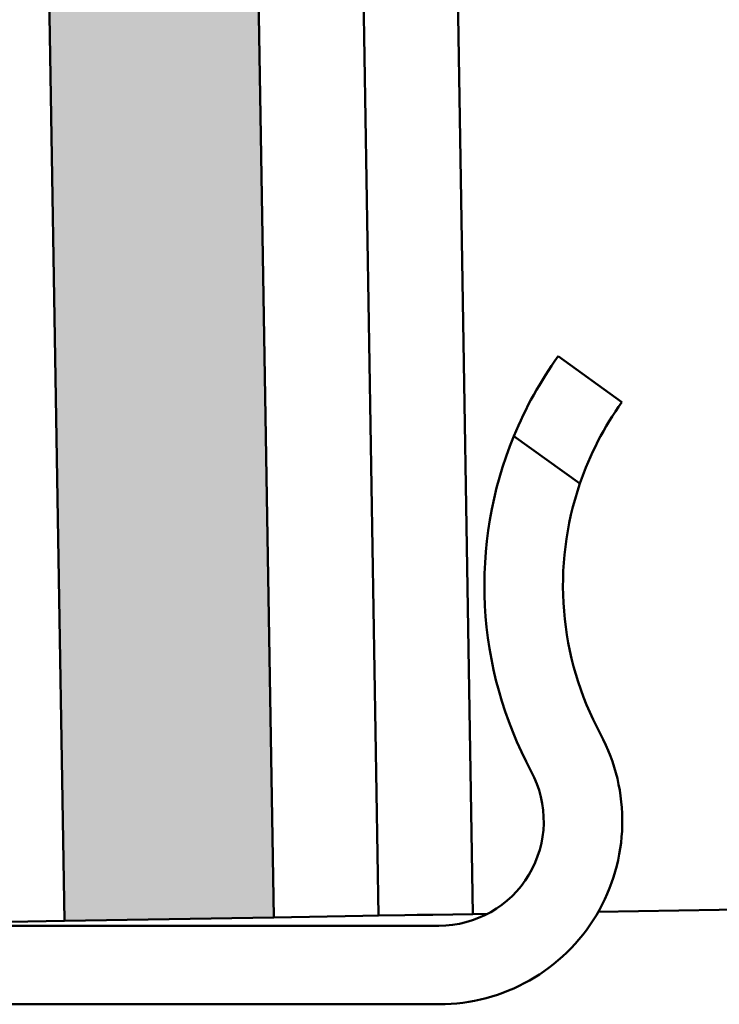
# Model space of a CAD drawing. Header units: millimetres. Extents: x 200 to 13555, y -185 to 8310.
# Tile 80 of 94: x 9279 to 9292, y 4459 to 4478. Entities that reach past the tile are written whole.
import ezdxf

# ---------------------------------------------------------------- set-up
doc = ezdxf.new("R2010")
doc.units = ezdxf.units.MM
doc.header["$LTSCALE"] = 10
doc.layers.add('Schraffur', color=7, linetype='Continuous', lineweight=18)
doc.layers.add('Sichtbare Kanten(DIN)', color=7, linetype='Continuous', lineweight=50)

msp = doc.modelspace()

# ---------------------------------------------------------------- hatches: boundary and pattern name
at = {"layer": 'Schraffur'}
h = msp.add_hatch(dxfattribs=at)
h.set_pattern_fill('WOOD', color=256, scale=38.232284, angle=120.0002, style=0, pattern_type=2)
h.set_pattern_definition([(115.236175, (-5.6287, -3.2498), (177.1654284, -383.3264295), [4.60378, -455.7747]), (131.310075, (-7.5916, 0.9146), (-109.5750044, 113.3241373), [5.84843, -189.09879]), (165.00018, (-11.452, 5.308), (-33.11008, -19.11625), [4.32549, -49.74326]), (166.847775, (-15.6304, 6.4271), (-764.2771679, 176.79718293), [8.38499, -830.11464]), (132.994775, (-23.7955, 8.335), (238.2662641, -259.7582191), [5.10084, -504.97965]), (120.00018, (-27.274, 12.066), (-52.22631, 13.99383), [9.55807, -28.67421]), (110.538175, (-32.053, 20.3434), (62.4722023, -184.666294), [4.65115, -227.90685]), (114.289175, (-14.5684, -8.411), (138.9338815, -317.1079226), [3.8423, -380.38752]), (120.00018, (-16.15, -4.91), (-52.22631, 13.99383), [5.73484, -32.49744]), (148.300975, (-19.0164, 0.0575), (-408.9399163, 249.51336584), [5.64492, -558.84894]), (172.125175, (-23.8192, 3.0237), (242.0151792, -36.8591237), [8.7183, -427.19607]), (159.289575, (-32.4553, 4.2182), (-280.24770404, 103.07919414), [5.43384, -537.94735]), (126.340375, (-37.538, 6.14), (-186.0400342, 245.7642394), [6.92417, -339.28399]), (108.111175, (-41.6411, 11.7173), (168.293733, -520.88969118), [7.42337, -734.91243]), (113.290175, (-24.8326, -14.3372), (-138.9352785, 317.10738334), [6.5443, -647.8881]), (123.366675, (-27.4201, -8.3261), (-338.97005934, 510.64426826), [6.51073, -644.5619]), (153.69028, (-31.001, -2.889), (71.342558, -47.103841), [6.89244, -130.9559]), (167.489775, (-37.1794, 0.1663), (-555.3717487, 120.821208), [6.22376, -616.15148]), (134.931575, (-43.2554, 1.5144), (-309.6095519, 306.8628788), [5.93526, -587.58814]), (120.00018, (-47.447, 5.716), (-52.22631, 13.99383), [4.58787, -33.64441]), (107.005175, (-49.7412, 9.6895), (-105.8237956, 336.22383805), [5.10084, -504.97965]), (120.00018, (-5.926, 10.264), (-52.22631, 13.99383), [0, -38.23228]), (343.152175, (-13.5688, 12.0321), (-750.28183758, 229.02837693), [8.38499, -830.11464]), (326.56518, (-38.654, -9.514), (52.226285, -13.993844), [3.41961, -82.07018]), (308.130175, (-35.8, -11.3985), (147.807238, -179.5445023), [5.40685, -264.93634]), (276.801175, (-32.4616, -15.6516), (29.3595854, -203.782908), [2.9117, -288.25689]), (146.56528, (-13.569, 12.032), (-52.22631, 13.993753), [4.27448, -81.21531]), (126.709975, (-17.136, 14.3873), (205.15614427, -278.8746325), [6.5443, -647.8881]), (109.875175, (-21.0479, 19.6337), (-225.64183528, 620.21975809), [10.87437, -1076.56376]), (109.695175, (-1.9866, -1.147), (-81.5868811, 217.7770643), [4.27448, -423.17403]), (135.524275, (-3.4272, 2.8775), (309.60804132, -306.8613446), [7.14236, -707.09462]), (162.879075, (-8.5236, 7.8815), (645.830954, -201.03570156), [7.30428, -723.12159]), (154.695375, (-15.5042, 10.0318), (-422.93337675, 197.2867778), [6.04506, -598.46141]), (129.462475, (-20.969, 12.6156), (-128.691264, 146.4341996), [6.97674, -225.58118]), (113.418175, (-25.4034, 18.002), (258.7554123, -601.10392845), [10.00634, -990.62906]), (111.870175, (-10.264, -5.926), (81.5878144, -217.7765745), [5.40685, -264.93634]), (131.310075, (-12.278, -0.908), (-109.5750044, 113.3241373), [5.84843, -189.09879]), (162.510575, (-16.139, 3.4847), (541.37770634, -173.0483246), [6.22376, -616.15148]), (165.00018, (-22.075, 5.355), (-33.11008, -19.11625), [7.02893, -47.03985]), (137.354175, (-28.8644, 7.1743), (380.95017496, -353.9650785), [6.40892, -634.48004]), (116.634175, (-33.5785, 11.5161), (272.754029, -548.87476667), [6.51073, -644.5619]), (102.897175, (-36.4972, 17.336), (-91.82995954, 388.4480969), [5.20016, -514.81682]), (111.254175, (-18.5416, -10.705), (-100.70436996, 250.8864785), [5.02865, -497.83786]), (134.931575, (-20.3645, -6.0185), (-309.6095519, 306.8628788), [5.93526, -587.58814]), (152.005575, (-24.5564, -1.8166), (194.9115112, -108.2016023), [7.21367, -353.46893]), (169.899275, (-30.926, 1.5694), (640.70814946, -115.69925033), [9.49671, -940.17391]), (135.945575, (-40.2755, 3.235), (109.5751244, -113.3241245), [5.5667, -272.76861]), (113.991175, (-44.2762, 7.1057), (-158.05177317, 350.2155638), [7.30428, -723.12159]), (96.801175, (-47.246, 13.779), (-29.3595854, 203.782908), [2.9117, -288.25689]), (110.538175, (-28.4747, -16.44), (62.4722023, -184.666294), [4.65115, -227.90685]), (130.008175, (-30.1064, -12.0844), (-276.4991683, 325.9784999), [6.59992, -653.39355]), (157.405575, (-34.3495, -7.0292), (-579.61371026, 239.26873404), [8.18205, -810.02357]), (149.054775, (-8.7935, 15.2306), (-266.253894, 155.3054733), [3.93624, -389.6902]), (130.784475, (-12.1694, 17.2547), (405.19128495, -472.41373068), [8.17314, -809.1404]), (112.875175, (-17.5083, 23.443), (100.7036961, -250.8867158), [9.24717, -298.99137])])
h.paths.add_polyline_path([(9279.358, 4460.832), (9283.358, 4460.898), (9265.979, 5509.754), (9261.98, 5509.688)])

# ---------------------------------------------------------------- linework, layer by layer
at = {"layer": 'Sichtbare Kanten(DIN)'}
for p, q in [((9261.98, 5509.688), (9279.358, 4460.832)), ((9283.358, 4460.898), (9265.979, 5509.754)), ((9287.157, 4460.961), (9269.819, 5507.351)), ((9285.357, 4460.931), (9268.12, 5501.289)), ((9290.002, 4470.738), (9288.784, 4471.613)), ((9287.939, 4470.09), (9289.2, 4469.184)), ((9294.573, 4461.084), (9291.86, 4461.039)), ((9279.358, 4460.832), (9283.358, 4460.898)), ((9285.058, 4460.926), (9283.358, 4460.898)), ((9285.357, 4460.931), (9285.058, 4460.926)), ((9285.357, 4460.931), (9285.857, 4460.94)), ((9286.092, 4460.944), (9285.857, 4460.94)), ((9286.092, 4460.944), (9286.39, 4460.949)), ((9287.155, 4460.961), (9286.39, 4460.949)), ((9287.155, 4460.961), (9287.157, 4460.961)), ((9287.157, 4460.961), (9287.436, 4460.966)), ((9289.548, 4461.001), (9291.86, 4461.039)), ((9286.509, 4460.738), (9273.676, 4460.738)), ((9278.658, 4460.82), (9278.358, 4460.815)), ((9279.358, 4460.832), (9278.658, 4460.82)), ((9272.776, 4459.238), (9286.509, 4459.238))]:
    msp.add_line(p, q, dxfattribs=at)
for centre, radius, start, end in [((9294.876, 4467.238), 7.5, 144.3147, 157.651), ((9294.876, 4467.238), 6, 144.3147, 161.0729), ((9294.876, 4467.238), 7.5, 157.651, 208.2737), ((9294.876, 4467.238), 6, 161.0729, 208.2737), ((9286.509, 4462.738), 3.5, 270, 28.2737), ((9286.509, 4462.738), 2, 270, 28.2737)]:
    msp.add_arc(centre, radius, start, end, dxfattribs=at)

doc.saveas('drawing.dxf')
